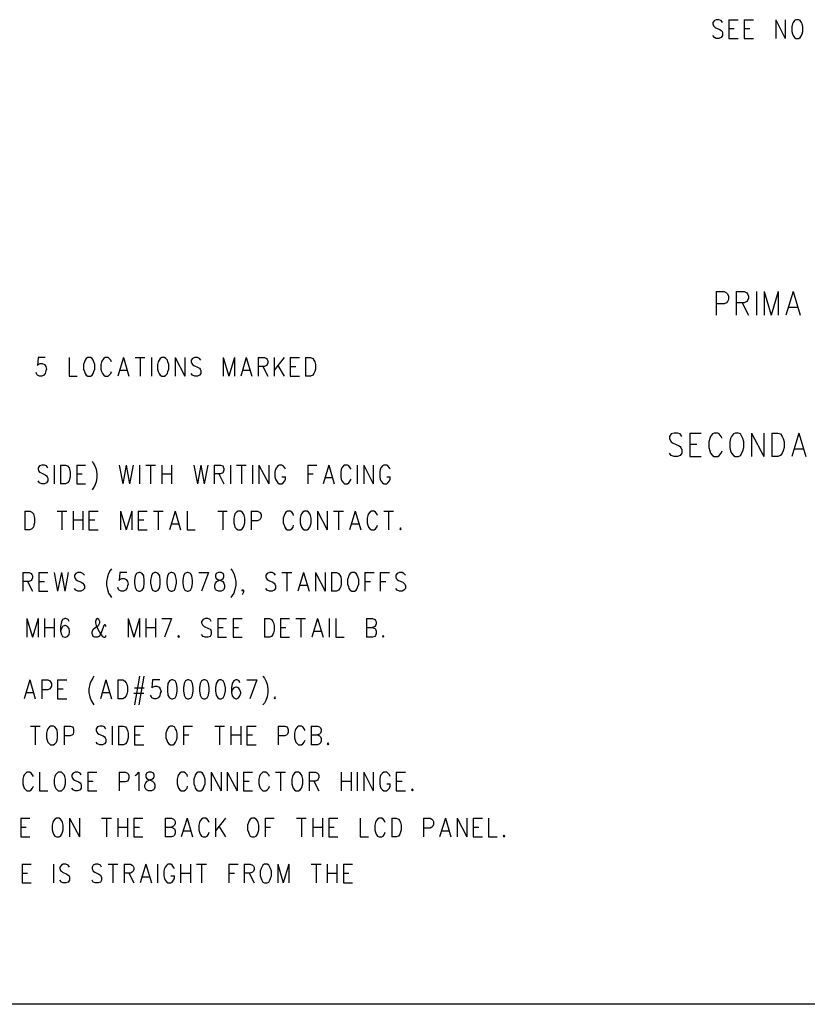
# Model space of a CAD drawing. Extents: x 11.9 to 28.1, y 10.8 to 21.2.
# Tile 5 of 39: x 15 to 17.5, y 10.8 to 14. Entities that reach past the tile are written whole.
import ezdxf

# ---------------------------------------------------------------- set-up
doc = ezdxf.new("R2010")
doc.units = 0
doc.header["$MEASUREMENT"] = 0
doc.layers.add('LAYNR1', color=2, linetype='Continuous')

msp = doc.modelspace()

# ---------------------------------------------------------------- linework, layer by layer
at = {"layer": 'LAYNR1', "color": 7}
for points in [[(17.258, 13.996), (17.253, 14.002), (17.246, 14.005), (17.237, 14.005), (17.231, 14.002), (17.226, 13.996), (17.226, 13.991)], [(17.226, 13.991), (17.228, 13.985), (17.231, 13.982), (17.235, 13.979), (17.249, 13.973), (17.253, 13.97), (17.256, 13.967)], [(17.278, 14.005), (17.278, 13.944)], [(17.278, 14.005), (17.308, 14.005)], [(17.328, 14.005), (17.328, 13.944)], [(17.328, 14.005), (17.358, 14.005)], [(17.431, 14.005), (17.431, 13.944)], [(17.431, 14.005), (17.462, 13.944)], [(17.462, 14.005), (17.462, 13.944)], [(17.485, 13.991), (17.483, 13.982), (17.483, 13.967)], [(17.496, 14.005), (17.492, 14.002), (17.487, 13.996), (17.485, 13.991)], [(17.517, 13.991), (17.515, 13.996), (17.51, 14.002), (17.506, 14.005), (17.496, 14.005)], [(17.519, 13.967), (17.519, 13.982), (17.517, 13.991)], [(17.237, 13.944), (17.231, 13.947), (17.226, 13.953)], [(17.256, 13.967), (17.258, 13.962), (17.258, 13.953), (17.253, 13.947), (17.246, 13.944)], [(17.278, 13.976), (17.296, 13.976)], [(17.328, 13.976), (17.346, 13.976)], [(17.483, 13.967), (17.485, 13.959), (17.487, 13.953), (17.492, 13.947), (17.496, 13.944)], [(17.506, 13.944), (17.51, 13.947), (17.515, 13.953), (17.517, 13.959), (17.519, 13.967)], [(17.246, 13.944), (17.237, 13.944)], [(17.278, 13.944), (17.308, 13.944)], [(17.328, 13.944), (17.358, 13.944)], [(17.496, 13.944), (17.506, 13.944)], [(17.237, 13.12), (17.237, 13.043)], [(17.237, 13.12), (17.263, 13.12), (17.271, 13.116), (17.274, 13.112), (17.277, 13.105), (17.277, 13.094), (17.274, 13.087), (17.271, 13.083), (17.263, 13.08), (17.237, 13.08)], [(17.302, 13.12), (17.302, 13.043)], [(17.302, 13.12), (17.328, 13.12), (17.337, 13.116), (17.339, 13.112), (17.342, 13.105), (17.342, 13.098), (17.339, 13.091), (17.337, 13.087), (17.328, 13.083), (17.302, 13.083)], [(17.368, 13.12), (17.368, 13.043)], [(17.393, 13.12), (17.393, 13.043)], [(17.393, 13.12), (17.416, 13.043)], [(17.439, 13.12), (17.416, 13.043)], [(17.439, 13.12), (17.439, 13.043)], [(17.487, 13.12), (17.464, 13.043)], [(17.487, 13.12), (17.51, 13.043)], [(17.322, 13.083), (17.342, 13.043)], [(17.473, 13.069), (17.501, 13.069)], [(15.053, 12.905), (15.031, 12.905), (15.028, 12.879), (15.031, 12.882), (15.037, 12.885), (15.044, 12.885), (15.051, 12.882), (15.056, 12.876), (15.058, 12.867)], [(15.131, 12.905), (15.131, 12.844)], [(15.181, 12.891), (15.178, 12.882), (15.178, 12.867)], [(15.192, 12.905), (15.187, 12.902), (15.183, 12.896), (15.181, 12.891)], [(15.212, 12.891), (15.21, 12.896), (15.206, 12.902), (15.201, 12.905), (15.192, 12.905)], [(15.215, 12.867), (15.215, 12.882), (15.212, 12.891)], [(15.237, 12.891), (15.235, 12.882), (15.235, 12.867)], [(15.269, 12.891), (15.267, 12.896), (15.262, 12.902), (15.258, 12.905), (15.249, 12.905), (15.244, 12.902), (15.24, 12.896), (15.237, 12.891)], [(15.308, 12.905), (15.29, 12.844)], [(15.308, 12.905), (15.326, 12.844)], [(15.346, 12.905), (15.378, 12.905)], [(15.362, 12.905), (15.362, 12.844)], [(15.399, 12.905), (15.399, 12.844)], [(15.421, 12.891), (15.419, 12.882), (15.419, 12.867)], [(15.433, 12.905), (15.428, 12.902), (15.424, 12.896), (15.421, 12.891)], [(15.453, 12.891), (15.451, 12.896), (15.446, 12.902), (15.442, 12.905), (15.433, 12.905)], [(15.456, 12.867), (15.456, 12.882), (15.453, 12.891)], [(15.476, 12.905), (15.476, 12.844)], [(15.476, 12.905), (15.508, 12.844)], [(15.508, 12.905), (15.508, 12.844)], [(15.56, 12.896), (15.556, 12.902), (15.549, 12.905), (15.54, 12.905), (15.533, 12.902), (15.528, 12.896), (15.528, 12.891)], [(15.528, 12.891), (15.531, 12.885), (15.533, 12.882), (15.537, 12.879), (15.551, 12.873), (15.556, 12.87), (15.558, 12.867)], [(15.633, 12.905), (15.633, 12.844)], [(15.633, 12.905), (15.651, 12.844)], [(15.669, 12.905), (15.651, 12.844)], [(15.669, 12.905), (15.669, 12.844)], [(15.708, 12.905), (15.69, 12.844)], [(15.708, 12.905), (15.726, 12.844)], [(15.746, 12.905), (15.746, 12.844)], [(15.746, 12.905), (15.767, 12.905), (15.774, 12.902), (15.776, 12.899), (15.778, 12.894), (15.778, 12.888), (15.776, 12.882), (15.774, 12.879), (15.767, 12.876), (15.746, 12.876)], [(15.799, 12.905), (15.799, 12.844)], [(15.831, 12.905), (15.799, 12.864)], [(15.851, 12.905), (15.851, 12.844)], [(15.851, 12.905), (15.881, 12.905)], [(15.901, 12.905), (15.901, 12.844)], [(15.901, 12.905), (15.917, 12.905), (15.924, 12.902), (15.928, 12.896), (15.931, 12.891)], [(15.931, 12.891), (15.933, 12.882), (15.933, 12.867)], [(15.058, 12.867), (15.056, 12.862), (15.053, 12.853), (15.049, 12.847), (15.042, 12.844)], [(15.178, 12.867), (15.181, 12.859), (15.183, 12.853), (15.187, 12.847), (15.192, 12.844)], [(15.201, 12.844), (15.206, 12.847), (15.21, 12.853), (15.212, 12.859), (15.215, 12.867)], [(15.235, 12.867), (15.237, 12.859), (15.24, 12.853), (15.244, 12.847), (15.249, 12.844)], [(15.258, 12.844), (15.262, 12.847), (15.267, 12.853), (15.269, 12.859)], [(15.296, 12.864), (15.319, 12.864)], [(15.419, 12.867), (15.421, 12.859), (15.424, 12.853), (15.428, 12.847), (15.433, 12.844)], [(15.442, 12.844), (15.446, 12.847), (15.451, 12.853), (15.453, 12.859), (15.456, 12.867)], [(15.558, 12.867), (15.56, 12.862), (15.56, 12.853), (15.556, 12.847), (15.549, 12.844)], [(15.696, 12.864), (15.719, 12.864)], [(15.762, 12.876), (15.778, 12.844)], [(15.81, 12.879), (15.831, 12.844)], [(15.851, 12.876), (15.869, 12.876)], [(15.933, 12.867), (15.931, 12.859), (15.928, 12.853), (15.924, 12.847), (15.917, 12.844)], [(15.035, 12.844), (15.028, 12.847), (15.026, 12.85), (15.024, 12.856)], [(15.042, 12.844), (15.035, 12.844)], [(15.131, 12.844), (15.158, 12.844)], [(15.192, 12.844), (15.201, 12.844)], [(15.249, 12.844), (15.258, 12.844)], [(15.433, 12.844), (15.442, 12.844)], [(15.54, 12.844), (15.533, 12.847), (15.528, 12.853)], [(15.549, 12.844), (15.54, 12.844)], [(15.851, 12.844), (15.881, 12.844)], [(15.917, 12.844), (15.901, 12.844)], [(17.125, 12.648), (17.12, 12.656), (17.111, 12.659), (17.1, 12.659), (17.091, 12.656), (17.085, 12.648), (17.085, 12.641), (17.088, 12.634), (17.091, 12.63), (17.097, 12.626), (17.114, 12.619), (17.12, 12.615), (17.122, 12.612), (17.125, 12.604), (17.125, 12.594), (17.12, 12.586), (17.111, 12.583), (17.1, 12.583), (17.091, 12.586), (17.085, 12.594)], [(17.151, 12.659), (17.151, 12.583)], [(17.151, 12.659), (17.188, 12.659)], [(17.256, 12.641), (17.253, 12.648), (17.247, 12.656), (17.242, 12.659), (17.23, 12.659), (17.225, 12.656), (17.219, 12.648), (17.216, 12.641), (17.213, 12.63), (17.213, 12.612), (17.216, 12.601), (17.219, 12.594), (17.225, 12.586), (17.23, 12.583), (17.242, 12.583), (17.247, 12.586), (17.253, 12.594), (17.256, 12.601)], [(17.352, 12.659), (17.352, 12.583)], [(17.352, 12.659), (17.392, 12.583)], [(17.392, 12.659), (17.392, 12.583)], [(17.418, 12.659), (17.418, 12.583)], [(17.418, 12.659), (17.438, 12.659), (17.446, 12.656), (17.452, 12.648), (17.455, 12.641), (17.458, 12.63), (17.458, 12.612), (17.455, 12.601), (17.452, 12.594), (17.446, 12.586), (17.438, 12.583), (17.418, 12.583)], [(17.506, 12.659), (17.483, 12.583)], [(17.506, 12.659), (17.529, 12.583)], [(17.151, 12.623), (17.174, 12.623)], [(17.492, 12.608), (17.52, 12.608)], [(17.151, 12.583), (17.188, 12.583)], [(15.062, 12.546), (15.058, 12.552), (15.051, 12.555), (15.042, 12.555), (15.035, 12.552), (15.031, 12.546), (15.031, 12.541)], [(15.031, 12.541), (15.033, 12.535), (15.035, 12.532), (15.04, 12.529), (15.053, 12.523), (15.058, 12.52), (15.06, 12.517)], [(15.083, 12.555), (15.083, 12.494)], [(15.103, 12.555), (15.103, 12.494)], [(15.103, 12.555), (15.119, 12.555), (15.126, 12.552), (15.131, 12.546), (15.133, 12.541)], [(15.133, 12.541), (15.135, 12.532), (15.135, 12.517)], [(15.156, 12.555), (15.156, 12.494)], [(15.156, 12.555), (15.185, 12.555)], [(15.206, 12.567), (15.21, 12.561), (15.215, 12.552), (15.219, 12.541)], [(15.219, 12.541), (15.221, 12.526), (15.221, 12.514), (15.219, 12.5), (15.215, 12.488), (15.21, 12.48), (15.206, 12.474)], [(15.294, 12.555), (15.306, 12.494)], [(15.317, 12.555), (15.306, 12.494)], [(15.317, 12.555), (15.328, 12.494)], [(15.34, 12.555), (15.328, 12.494)], [(15.36, 12.555), (15.36, 12.494)], [(15.381, 12.555), (15.412, 12.555)], [(15.396, 12.555), (15.396, 12.494)], [(15.433, 12.555), (15.433, 12.494)], [(15.465, 12.555), (15.465, 12.494)], [(15.537, 12.555), (15.549, 12.494)], [(15.56, 12.555), (15.549, 12.494)], [(15.56, 12.555), (15.571, 12.494)], [(15.583, 12.555), (15.571, 12.494)], [(15.603, 12.555), (15.603, 12.494)], [(15.603, 12.555), (15.624, 12.555), (15.631, 12.552), (15.633, 12.549), (15.635, 12.544), (15.635, 12.538), (15.633, 12.532), (15.631, 12.529), (15.624, 12.526), (15.603, 12.526)], [(15.656, 12.555), (15.656, 12.494)], [(15.676, 12.555), (15.708, 12.555)], [(15.692, 12.555), (15.692, 12.494)], [(15.728, 12.555), (15.728, 12.494)], [(15.749, 12.555), (15.749, 12.494)], [(15.749, 12.555), (15.781, 12.494)], [(15.781, 12.555), (15.781, 12.494)], [(15.803, 12.541), (15.801, 12.532), (15.801, 12.517)], [(15.835, 12.541), (15.833, 12.546), (15.828, 12.552), (15.824, 12.555), (15.815, 12.555), (15.81, 12.552), (15.806, 12.546), (15.803, 12.541)], [(15.908, 12.555), (15.908, 12.494)], [(15.908, 12.555), (15.937, 12.555)], [(15.976, 12.555), (15.958, 12.494)], [(15.976, 12.555), (15.994, 12.494)], [(16.017, 12.541), (16.015, 12.532), (16.015, 12.517)], [(16.049, 12.541), (16.046, 12.546), (16.042, 12.552), (16.037, 12.555), (16.028, 12.555), (16.024, 12.552), (16.019, 12.546), (16.017, 12.541)], [(16.069, 12.555), (16.069, 12.494)], [(16.09, 12.555), (16.09, 12.494)], [(16.09, 12.555), (16.121, 12.494)], [(16.121, 12.555), (16.121, 12.494)], [(16.144, 12.541), (16.142, 12.532), (16.142, 12.517)], [(16.176, 12.541), (16.174, 12.546), (16.169, 12.552), (16.165, 12.555), (16.156, 12.555), (16.151, 12.552), (16.146, 12.546), (16.144, 12.541)], [(15.06, 12.517), (15.062, 12.512), (15.062, 12.503), (15.058, 12.497), (15.051, 12.494)], [(15.135, 12.517), (15.133, 12.509), (15.131, 12.503), (15.126, 12.497), (15.119, 12.494)], [(15.156, 12.526), (15.174, 12.526)], [(15.433, 12.526), (15.465, 12.526)], [(15.619, 12.526), (15.635, 12.494)], [(15.801, 12.517), (15.803, 12.509), (15.806, 12.503), (15.81, 12.497), (15.815, 12.494)], [(15.824, 12.494), (15.828, 12.497), (15.833, 12.503), (15.835, 12.509), (15.835, 12.517)], [(15.824, 12.517), (15.835, 12.517)], [(15.908, 12.526), (15.926, 12.526)], [(15.965, 12.514), (15.987, 12.514)], [(16.015, 12.517), (16.017, 12.509), (16.019, 12.503), (16.024, 12.497), (16.028, 12.494)], [(16.037, 12.494), (16.042, 12.497), (16.046, 12.503), (16.049, 12.509)], [(16.142, 12.517), (16.144, 12.509), (16.146, 12.503), (16.151, 12.497), (16.156, 12.494)], [(16.165, 12.494), (16.169, 12.497), (16.174, 12.503), (16.176, 12.509), (16.176, 12.517)], [(16.165, 12.517), (16.176, 12.517)], [(15.042, 12.494), (15.035, 12.497), (15.031, 12.503)], [(15.051, 12.494), (15.042, 12.494)], [(15.119, 12.494), (15.103, 12.494)], [(15.156, 12.494), (15.185, 12.494)], [(15.815, 12.494), (15.824, 12.494)], [(16.028, 12.494), (16.037, 12.494)], [(16.156, 12.494), (16.165, 12.494)], [(14.987, 12.405), (14.987, 12.344)], [(14.987, 12.405), (15.003, 12.405), (15.01, 12.402), (15.015, 12.396), (15.017, 12.391)], [(15.017, 12.391), (15.019, 12.382), (15.019, 12.367)], [(15.092, 12.405), (15.124, 12.405)], [(15.108, 12.405), (15.108, 12.344)], [(15.144, 12.405), (15.144, 12.344)], [(15.144, 12.376), (15.176, 12.376)], [(15.176, 12.405), (15.176, 12.344)], [(15.196, 12.405), (15.196, 12.344)], [(15.196, 12.405), (15.226, 12.405)], [(15.196, 12.376), (15.215, 12.376)], [(15.299, 12.405), (15.299, 12.344)], [(15.299, 12.405), (15.317, 12.344)], [(15.335, 12.405), (15.317, 12.344)], [(15.335, 12.405), (15.335, 12.344)], [(15.356, 12.405), (15.356, 12.344)], [(15.356, 12.405), (15.385, 12.405)], [(15.356, 12.376), (15.374, 12.376)], [(15.406, 12.405), (15.437, 12.405)], [(15.421, 12.405), (15.421, 12.344)], [(15.476, 12.405), (15.458, 12.344)], [(15.476, 12.405), (15.494, 12.344)], [(15.515, 12.405), (15.515, 12.344)], [(15.615, 12.405), (15.646, 12.405)], [(15.631, 12.405), (15.631, 12.344)], [(15.669, 12.391), (15.667, 12.382), (15.667, 12.367)], [(15.681, 12.405), (15.676, 12.402), (15.671, 12.396), (15.669, 12.391)], [(15.701, 12.391), (15.699, 12.396), (15.694, 12.402), (15.69, 12.405), (15.681, 12.405)], [(15.703, 12.367), (15.703, 12.382), (15.701, 12.391)], [(15.724, 12.405), (15.724, 12.344)], [(15.724, 12.405), (15.744, 12.405), (15.751, 12.402), (15.753, 12.399), (15.756, 12.394), (15.756, 12.385), (15.753, 12.379), (15.751, 12.376), (15.744, 12.373), (15.724, 12.373)], [(15.831, 12.391), (15.828, 12.382), (15.828, 12.367)], [(15.862, 12.391), (15.86, 12.396), (15.856, 12.402), (15.851, 12.405), (15.842, 12.405), (15.837, 12.402), (15.833, 12.396), (15.831, 12.391)], [(15.885, 12.391), (15.883, 12.382), (15.883, 12.367)], [(15.896, 12.405), (15.892, 12.402), (15.887, 12.396), (15.885, 12.391)], [(15.917, 12.391), (15.915, 12.396), (15.91, 12.402), (15.906, 12.405), (15.896, 12.405)], [(15.919, 12.367), (15.919, 12.382), (15.917, 12.391)], [(15.94, 12.405), (15.94, 12.344)], [(15.94, 12.405), (15.971, 12.344)], [(15.971, 12.405), (15.971, 12.344)], [(15.992, 12.405), (16.024, 12.405)], [(16.008, 12.405), (16.008, 12.344)], [(16.062, 12.405), (16.044, 12.344)], [(16.062, 12.405), (16.081, 12.344)], [(16.103, 12.391), (16.101, 12.382), (16.101, 12.367)], [(16.135, 12.391), (16.133, 12.396), (16.128, 12.402), (16.124, 12.405), (16.115, 12.405), (16.11, 12.402), (16.106, 12.396), (16.103, 12.391)], [(16.156, 12.405), (16.187, 12.405)], [(16.171, 12.405), (16.171, 12.344)], [(15.003, 12.344), (14.987, 12.344)], [(15.019, 12.367), (15.017, 12.359), (15.015, 12.353), (15.01, 12.347), (15.003, 12.344)], [(15.196, 12.344), (15.226, 12.344)], [(15.356, 12.344), (15.385, 12.344)], [(15.465, 12.364), (15.487, 12.364)], [(15.515, 12.344), (15.542, 12.344)], [(15.667, 12.367), (15.669, 12.359), (15.671, 12.353), (15.676, 12.347), (15.681, 12.344)], [(15.681, 12.344), (15.69, 12.344)], [(15.69, 12.344), (15.694, 12.347), (15.699, 12.353), (15.701, 12.359), (15.703, 12.367)], [(15.828, 12.367), (15.831, 12.359), (15.833, 12.353), (15.837, 12.347), (15.842, 12.344)], [(15.842, 12.344), (15.851, 12.344)], [(15.851, 12.344), (15.856, 12.347), (15.86, 12.353), (15.862, 12.359)], [(15.883, 12.367), (15.885, 12.359), (15.887, 12.353), (15.892, 12.347), (15.896, 12.344)], [(15.896, 12.344), (15.906, 12.344)], [(15.906, 12.344), (15.91, 12.347), (15.915, 12.353), (15.917, 12.359), (15.919, 12.367)], [(16.051, 12.364), (16.074, 12.364)], [(16.101, 12.367), (16.103, 12.359), (16.106, 12.353), (16.11, 12.347), (16.115, 12.344)], [(16.115, 12.344), (16.124, 12.344)], [(16.124, 12.344), (16.128, 12.347), (16.133, 12.353), (16.135, 12.359)], [(16.21, 12.35), (16.208, 12.347), (16.21, 12.344)], [(16.21, 12.344), (16.212, 12.347), (16.21, 12.35)], [(15.269, 12.217), (15.265, 12.211), (15.26, 12.202), (15.256, 12.191)], [(15.658, 12.217), (15.662, 12.211), (15.667, 12.202), (15.671, 12.191)], [(14.981, 12.205), (14.981, 12.144)], [(14.981, 12.205), (15.001, 12.205), (15.008, 12.202), (15.01, 12.199), (15.012, 12.194), (15.012, 12.188), (15.01, 12.182), (15.008, 12.179), (15.001, 12.176), (14.981, 12.176)], [(15.033, 12.205), (15.033, 12.144)], [(15.033, 12.205), (15.062, 12.205)], [(15.083, 12.205), (15.094, 12.144)], [(15.106, 12.205), (15.094, 12.144)], [(15.106, 12.205), (15.117, 12.144)], [(15.128, 12.205), (15.117, 12.144)], [(15.181, 12.196), (15.176, 12.202), (15.169, 12.205), (15.16, 12.205), (15.153, 12.202), (15.149, 12.196), (15.149, 12.191)], [(15.149, 12.191), (15.151, 12.185), (15.153, 12.182), (15.158, 12.179), (15.171, 12.173), (15.176, 12.17), (15.178, 12.167)], [(15.256, 12.191), (15.253, 12.176), (15.253, 12.164), (15.256, 12.15), (15.26, 12.138), (15.265, 12.13), (15.269, 12.124)], [(15.319, 12.205), (15.296, 12.205), (15.294, 12.179), (15.296, 12.182), (15.303, 12.185), (15.31, 12.185), (15.317, 12.182), (15.321, 12.176), (15.324, 12.167)], [(15.358, 12.205), (15.351, 12.202), (15.346, 12.194), (15.344, 12.179), (15.344, 12.17), (15.346, 12.156), (15.351, 12.147), (15.358, 12.144)], [(15.362, 12.144), (15.369, 12.147), (15.374, 12.156), (15.376, 12.17), (15.376, 12.179), (15.374, 12.194), (15.369, 12.202), (15.362, 12.205), (15.358, 12.205)], [(15.41, 12.205), (15.403, 12.202), (15.399, 12.194), (15.396, 12.179), (15.396, 12.17), (15.399, 12.156), (15.403, 12.147), (15.41, 12.144)], [(15.415, 12.144), (15.421, 12.147), (15.426, 12.156), (15.428, 12.17), (15.428, 12.179), (15.426, 12.194), (15.421, 12.202), (15.415, 12.205), (15.41, 12.205)], [(15.462, 12.205), (15.456, 12.202), (15.451, 12.194), (15.449, 12.179), (15.449, 12.17), (15.451, 12.156), (15.456, 12.147), (15.462, 12.144)], [(15.467, 12.144), (15.474, 12.147), (15.478, 12.156), (15.481, 12.17), (15.481, 12.179), (15.478, 12.194), (15.474, 12.202), (15.467, 12.205), (15.462, 12.205)], [(15.515, 12.205), (15.508, 12.202), (15.503, 12.194), (15.501, 12.179), (15.501, 12.17), (15.503, 12.156), (15.508, 12.147), (15.515, 12.144)], [(15.519, 12.144), (15.526, 12.147), (15.531, 12.156), (15.533, 12.17), (15.533, 12.179), (15.531, 12.194), (15.526, 12.202), (15.519, 12.205), (15.515, 12.205)], [(15.553, 12.205), (15.585, 12.205)], [(15.585, 12.205), (15.562, 12.144)], [(15.617, 12.144), (15.61, 12.147), (15.608, 12.15), (15.606, 12.156), (15.606, 12.164), (15.608, 12.17), (15.612, 12.176), (15.619, 12.179), (15.628, 12.182), (15.633, 12.185), (15.635, 12.191)], [(15.617, 12.205), (15.61, 12.202), (15.608, 12.196), (15.608, 12.191)], [(15.608, 12.191), (15.61, 12.185), (15.615, 12.182), (15.624, 12.179), (15.631, 12.176), (15.635, 12.17), (15.637, 12.164), (15.637, 12.156), (15.635, 12.15), (15.633, 12.147), (15.626, 12.144)], [(15.635, 12.191), (15.635, 12.196), (15.633, 12.202), (15.626, 12.205), (15.617, 12.205)], [(15.671, 12.191), (15.674, 12.176), (15.674, 12.164), (15.671, 12.15), (15.667, 12.138), (15.662, 12.13), (15.658, 12.124)], [(15.803, 12.196), (15.799, 12.202), (15.792, 12.205), (15.783, 12.205), (15.776, 12.202), (15.771, 12.196), (15.771, 12.191)], [(15.771, 12.191), (15.774, 12.185), (15.776, 12.182), (15.781, 12.179), (15.794, 12.173), (15.799, 12.17), (15.801, 12.167)], [(15.824, 12.205), (15.856, 12.205)], [(15.84, 12.205), (15.84, 12.144)], [(15.894, 12.205), (15.876, 12.144)], [(15.894, 12.205), (15.912, 12.144)], [(15.933, 12.205), (15.933, 12.144)], [(15.933, 12.205), (15.965, 12.144)], [(15.965, 12.205), (15.965, 12.144)], [(15.985, 12.205), (15.985, 12.144)], [(15.985, 12.205), (16.001, 12.205), (16.008, 12.202), (16.012, 12.196), (16.015, 12.191)], [(16.015, 12.191), (16.017, 12.182), (16.017, 12.167)], [(16.04, 12.191), (16.037, 12.182), (16.037, 12.167)], [(16.051, 12.205), (16.046, 12.202), (16.042, 12.196), (16.04, 12.191)], [(16.071, 12.191), (16.069, 12.196), (16.065, 12.202), (16.06, 12.205), (16.051, 12.205)], [(16.074, 12.167), (16.074, 12.182), (16.071, 12.191)], [(16.094, 12.205), (16.094, 12.144)], [(16.094, 12.205), (16.124, 12.205)], [(16.144, 12.205), (16.144, 12.144)], [(16.144, 12.205), (16.174, 12.205)], [(16.226, 12.196), (16.221, 12.202), (16.215, 12.205), (16.206, 12.205), (16.199, 12.202), (16.194, 12.196), (16.194, 12.191)], [(16.194, 12.191), (16.196, 12.185), (16.199, 12.182), (16.203, 12.179), (16.217, 12.173), (16.221, 12.17), (16.224, 12.167)], [(14.996, 12.176), (15.012, 12.144)], [(15.033, 12.176), (15.051, 12.176)], [(15.16, 12.144), (15.153, 12.147), (15.149, 12.153)], [(15.178, 12.167), (15.181, 12.162), (15.181, 12.153), (15.176, 12.147), (15.169, 12.144)], [(15.301, 12.144), (15.294, 12.147), (15.292, 12.15), (15.29, 12.156)], [(15.324, 12.167), (15.321, 12.162), (15.319, 12.153), (15.315, 12.147), (15.308, 12.144)], [(15.783, 12.144), (15.776, 12.147), (15.771, 12.153)], [(15.801, 12.167), (15.803, 12.162), (15.803, 12.153), (15.799, 12.147), (15.792, 12.144)], [(15.883, 12.164), (15.906, 12.164)], [(16.017, 12.167), (16.015, 12.159), (16.012, 12.153), (16.008, 12.147), (16.001, 12.144)], [(16.037, 12.167), (16.04, 12.159), (16.042, 12.153), (16.046, 12.147), (16.051, 12.144)], [(16.06, 12.144), (16.065, 12.147), (16.069, 12.153), (16.071, 12.159), (16.074, 12.167)], [(16.094, 12.176), (16.112, 12.176)], [(16.144, 12.176), (16.162, 12.176)], [(16.206, 12.144), (16.199, 12.147), (16.194, 12.153)], [(16.224, 12.167), (16.226, 12.162), (16.226, 12.153), (16.221, 12.147), (16.215, 12.144)], [(15.033, 12.144), (15.062, 12.144)], [(15.169, 12.144), (15.16, 12.144)], [(15.308, 12.144), (15.301, 12.144)], [(15.358, 12.144), (15.362, 12.144)], [(15.41, 12.144), (15.415, 12.144)], [(15.462, 12.144), (15.467, 12.144)], [(15.515, 12.144), (15.519, 12.144)], [(15.626, 12.144), (15.617, 12.144)], [(15.696, 12.144), (15.694, 12.147), (15.696, 12.15), (15.699, 12.147), (15.699, 12.141), (15.696, 12.135), (15.694, 12.132)], [(15.699, 12.147), (15.696, 12.144)], [(15.792, 12.144), (15.783, 12.144)], [(16.001, 12.144), (15.985, 12.144)], [(16.051, 12.144), (16.06, 12.144)], [(16.215, 12.144), (16.206, 12.144)], [(14.994, 12.055), (14.994, 11.994)], [(14.994, 12.055), (15.012, 11.994)], [(15.031, 12.055), (15.012, 11.994)], [(15.031, 12.055), (15.031, 11.994)], [(15.051, 12.055), (15.051, 11.994)], [(15.083, 12.055), (15.083, 11.994)], [(15.131, 12.046), (15.128, 12.052), (15.121, 12.055), (15.117, 12.055), (15.11, 12.052), (15.106, 12.044), (15.103, 12.029), (15.103, 12.014), (15.106, 12.003), (15.11, 11.997), (15.117, 11.994)], [(15.231, 12.041), (15.231, 12.046), (15.228, 12.052), (15.224, 12.055), (15.219, 12.052), (15.217, 12.046), (15.217, 12.041)], [(15.324, 12.055), (15.324, 11.994)], [(15.324, 12.055), (15.342, 11.994)], [(15.36, 12.055), (15.342, 11.994)], [(15.36, 12.055), (15.36, 11.994)], [(15.381, 12.055), (15.381, 11.994)], [(15.412, 12.055), (15.412, 11.994)], [(15.433, 12.055), (15.465, 12.055)], [(15.465, 12.055), (15.442, 11.994)], [(15.594, 12.046), (15.59, 12.052), (15.583, 12.055), (15.574, 12.055), (15.567, 12.052), (15.562, 12.046), (15.562, 12.041)], [(15.615, 12.055), (15.615, 11.994)], [(15.615, 12.055), (15.644, 12.055)], [(15.665, 12.055), (15.665, 11.994)], [(15.665, 12.055), (15.694, 12.055)], [(15.767, 12.055), (15.767, 11.994)], [(15.767, 12.055), (15.783, 12.055), (15.79, 12.052), (15.794, 12.046), (15.796, 12.041)], [(15.819, 12.055), (15.819, 11.994)], [(15.819, 12.055), (15.849, 12.055)], [(15.869, 12.055), (15.901, 12.055)], [(15.885, 12.055), (15.885, 11.994)], [(15.94, 12.055), (15.921, 11.994)], [(15.94, 12.055), (15.958, 11.994)], [(15.978, 12.055), (15.978, 11.994)], [(15.999, 12.055), (15.999, 11.994)], [(16.099, 12.055), (16.099, 11.994)], [(16.099, 12.055), (16.119, 12.055), (16.126, 12.052), (16.128, 12.049), (16.131, 12.044), (16.131, 12.038), (16.128, 12.032), (16.126, 12.029), (16.119, 12.026)], [(15.051, 12.026), (15.083, 12.026)], [(15.119, 11.994), (15.126, 11.997), (15.131, 12.003), (15.133, 12.012), (15.133, 12.014), (15.131, 12.023), (15.126, 12.029), (15.119, 12.032), (15.117, 12.032), (15.11, 12.029), (15.106, 12.023), (15.103, 12.014)], [(15.208, 12.017), (15.21, 12.02), (15.226, 12.032), (15.228, 12.035), (15.231, 12.041)], [(15.217, 12.041), (15.219, 12.032), (15.224, 12.023), (15.235, 12.003), (15.24, 11.997), (15.244, 11.994)], [(15.251, 12.029), (15.251, 12.032), (15.249, 12.035), (15.246, 12.035), (15.244, 12.032), (15.242, 12.026), (15.237, 12.012), (15.233, 12.003), (15.228, 11.997), (15.224, 11.994)], [(15.381, 12.026), (15.412, 12.026)], [(15.562, 12.041), (15.565, 12.035), (15.567, 12.032), (15.571, 12.029), (15.585, 12.023), (15.59, 12.02), (15.592, 12.017)], [(15.615, 12.026), (15.633, 12.026)], [(15.665, 12.026), (15.683, 12.026)], [(15.796, 12.041), (15.799, 12.032), (15.799, 12.017)], [(15.819, 12.026), (15.837, 12.026)], [(16.099, 12.026), (16.119, 12.026), (16.126, 12.023), (16.128, 12.02), (16.131, 12.014), (16.131, 12.006), (16.128, 12), (16.126, 11.997), (16.119, 11.994)], [(15.117, 11.994), (15.119, 11.994)], [(15.215, 11.994), (15.21, 11.997), (15.208, 12), (15.206, 12.006), (15.206, 12.012), (15.208, 12.017)], [(15.224, 11.994), (15.215, 11.994)], [(15.244, 11.994), (15.249, 11.994)], [(15.249, 11.994), (15.251, 11.997), (15.251, 12)], [(15.487, 12), (15.485, 11.997), (15.487, 11.994)], [(15.487, 11.994), (15.49, 11.997), (15.487, 12)], [(15.574, 11.994), (15.567, 11.997), (15.562, 12.003)], [(15.583, 11.994), (15.574, 11.994)], [(15.592, 12.017), (15.594, 12.012), (15.594, 12.003), (15.59, 11.997), (15.583, 11.994)], [(15.615, 11.994), (15.644, 11.994)], [(15.665, 11.994), (15.694, 11.994)], [(15.783, 11.994), (15.767, 11.994)], [(15.799, 12.017), (15.796, 12.009), (15.794, 12.003), (15.79, 11.997), (15.783, 11.994)], [(15.819, 11.994), (15.849, 11.994)], [(15.928, 12.014), (15.951, 12.014)], [(15.999, 11.994), (16.026, 11.994)], [(16.119, 11.994), (16.099, 11.994)], [(16.153, 12), (16.151, 11.997), (16.153, 11.994)], [(16.153, 11.994), (16.156, 11.997), (16.153, 12)], [(15.212, 11.867), (15.208, 11.861), (15.203, 11.852), (15.199, 11.841)], [(15.36, 11.867), (15.344, 11.774)], [(15.374, 11.867), (15.358, 11.774)], [(15.762, 11.867), (15.767, 11.861), (15.771, 11.852), (15.776, 11.841)], [(15.003, 11.855), (14.985, 11.794)], [(15.003, 11.855), (15.021, 11.794)], [(15.042, 11.855), (15.042, 11.794)], [(15.042, 11.855), (15.062, 11.855), (15.069, 11.852), (15.071, 11.849), (15.074, 11.844), (15.074, 11.835), (15.071, 11.829), (15.069, 11.826), (15.062, 11.823), (15.042, 11.823)], [(15.094, 11.855), (15.094, 11.794)], [(15.094, 11.855), (15.124, 11.855)], [(15.199, 11.841), (15.196, 11.826), (15.196, 11.814), (15.199, 11.8), (15.203, 11.788), (15.208, 11.78), (15.212, 11.774)], [(15.251, 11.855), (15.233, 11.794)], [(15.251, 11.855), (15.269, 11.794)], [(15.29, 11.855), (15.29, 11.794)], [(15.29, 11.855), (15.306, 11.855), (15.312, 11.852), (15.317, 11.846), (15.319, 11.841)], [(15.319, 11.841), (15.321, 11.832), (15.321, 11.817)], [(15.426, 11.855), (15.403, 11.855), (15.401, 11.829), (15.403, 11.832), (15.41, 11.835), (15.417, 11.835), (15.424, 11.832), (15.428, 11.826), (15.431, 11.817)], [(15.465, 11.855), (15.458, 11.852), (15.453, 11.844), (15.451, 11.829), (15.451, 11.82), (15.453, 11.806), (15.458, 11.797), (15.465, 11.794)], [(15.469, 11.794), (15.476, 11.797), (15.481, 11.806), (15.483, 11.82), (15.483, 11.829), (15.481, 11.844), (15.476, 11.852), (15.469, 11.855), (15.465, 11.855)], [(15.517, 11.855), (15.51, 11.852), (15.506, 11.844), (15.503, 11.829), (15.503, 11.82), (15.506, 11.806), (15.51, 11.797), (15.517, 11.794)], [(15.521, 11.794), (15.528, 11.797), (15.533, 11.806), (15.535, 11.82), (15.535, 11.829), (15.533, 11.844), (15.528, 11.852), (15.521, 11.855), (15.517, 11.855)], [(15.569, 11.855), (15.562, 11.852), (15.558, 11.844), (15.556, 11.829), (15.556, 11.82), (15.558, 11.806), (15.562, 11.797), (15.569, 11.794)], [(15.574, 11.794), (15.581, 11.797), (15.585, 11.806), (15.587, 11.82), (15.587, 11.829), (15.585, 11.844), (15.581, 11.852), (15.574, 11.855), (15.569, 11.855)], [(15.621, 11.855), (15.615, 11.852), (15.61, 11.844), (15.608, 11.829), (15.608, 11.82), (15.61, 11.806), (15.615, 11.797), (15.621, 11.794)], [(15.626, 11.794), (15.633, 11.797), (15.637, 11.806), (15.64, 11.82), (15.64, 11.829), (15.637, 11.844), (15.633, 11.852), (15.626, 11.855), (15.621, 11.855)], [(15.687, 11.846), (15.685, 11.852), (15.678, 11.855), (15.674, 11.855), (15.667, 11.852), (15.662, 11.844), (15.66, 11.829), (15.66, 11.814), (15.662, 11.803), (15.667, 11.797), (15.674, 11.794)], [(15.676, 11.794), (15.683, 11.797), (15.687, 11.803), (15.69, 11.812), (15.69, 11.814), (15.687, 11.823), (15.683, 11.829), (15.676, 11.832), (15.674, 11.832), (15.667, 11.829), (15.662, 11.823), (15.66, 11.814)], [(15.71, 11.855), (15.742, 11.855)], [(15.742, 11.855), (15.719, 11.794)], [(15.776, 11.841), (15.778, 11.826), (15.778, 11.814), (15.776, 11.8), (15.771, 11.788), (15.767, 11.78), (15.762, 11.774)], [(14.992, 11.814), (15.015, 11.814)], [(15.094, 11.826), (15.112, 11.826)], [(15.24, 11.814), (15.262, 11.814)], [(15.321, 11.817), (15.319, 11.809), (15.317, 11.803), (15.312, 11.797), (15.306, 11.794)], [(15.342, 11.812), (15.374, 11.812)], [(15.344, 11.829), (15.376, 11.829)], [(15.408, 11.794), (15.401, 11.797), (15.399, 11.8), (15.396, 11.806)], [(15.431, 11.817), (15.428, 11.812), (15.426, 11.803), (15.421, 11.797), (15.415, 11.794)], [(15.801, 11.8), (15.799, 11.797), (15.801, 11.794)], [(15.801, 11.794), (15.803, 11.797), (15.801, 11.8)], [(15.094, 11.794), (15.124, 11.794)], [(15.306, 11.794), (15.29, 11.794)], [(15.415, 11.794), (15.408, 11.794)], [(15.465, 11.794), (15.469, 11.794)], [(15.517, 11.794), (15.521, 11.794)], [(15.569, 11.794), (15.574, 11.794)], [(15.621, 11.794), (15.626, 11.794)], [(15.674, 11.794), (15.676, 11.794)], [(15.006, 11.705), (15.037, 11.705)], [(15.021, 11.705), (15.021, 11.644)], [(15.071, 11.705), (15.067, 11.702), (15.062, 11.696), (15.06, 11.691)], [(15.092, 11.691), (15.09, 11.696), (15.085, 11.702), (15.081, 11.705), (15.071, 11.705)], [(15.115, 11.705), (15.115, 11.644)], [(15.115, 11.705), (15.135, 11.705), (15.142, 11.702), (15.144, 11.699), (15.146, 11.694), (15.146, 11.685), (15.144, 11.679), (15.142, 11.676), (15.135, 11.673), (15.115, 11.673)], [(15.251, 11.696), (15.246, 11.702), (15.24, 11.705), (15.231, 11.705), (15.224, 11.702), (15.219, 11.696), (15.219, 11.691)], [(15.271, 11.705), (15.271, 11.644)], [(15.292, 11.705), (15.292, 11.644)], [(15.292, 11.705), (15.308, 11.705), (15.315, 11.702), (15.319, 11.696), (15.321, 11.691)], [(15.344, 11.705), (15.344, 11.644)], [(15.344, 11.705), (15.374, 11.705)], [(15.46, 11.705), (15.456, 11.702), (15.451, 11.696), (15.449, 11.691)], [(15.481, 11.691), (15.478, 11.696), (15.474, 11.702), (15.469, 11.705), (15.46, 11.705)], [(15.503, 11.705), (15.503, 11.644)], [(15.503, 11.705), (15.533, 11.705)], [(15.606, 11.705), (15.637, 11.705)], [(15.621, 11.705), (15.621, 11.644)], [(15.658, 11.705), (15.658, 11.644)], [(15.69, 11.705), (15.69, 11.644)], [(15.71, 11.705), (15.71, 11.644)], [(15.71, 11.705), (15.74, 11.705)], [(15.812, 11.705), (15.812, 11.644)], [(15.812, 11.705), (15.833, 11.705), (15.84, 11.702), (15.842, 11.699), (15.844, 11.694), (15.844, 11.685), (15.842, 11.679), (15.84, 11.676), (15.833, 11.673), (15.812, 11.673)], [(15.899, 11.691), (15.896, 11.696), (15.892, 11.702), (15.887, 11.705), (15.878, 11.705), (15.874, 11.702), (15.869, 11.696), (15.867, 11.691)], [(15.919, 11.705), (15.919, 11.644)], [(15.919, 11.705), (15.94, 11.705), (15.946, 11.702), (15.949, 11.699), (15.951, 11.694), (15.951, 11.688), (15.949, 11.682), (15.946, 11.679), (15.94, 11.676)], [(15.06, 11.691), (15.058, 11.682), (15.058, 11.667)], [(15.094, 11.667), (15.094, 11.682), (15.092, 11.691)], [(15.219, 11.691), (15.221, 11.685), (15.224, 11.682), (15.228, 11.679), (15.242, 11.673), (15.246, 11.67), (15.249, 11.667)], [(15.321, 11.691), (15.324, 11.682), (15.324, 11.667)], [(15.344, 11.676), (15.362, 11.676)], [(15.449, 11.691), (15.446, 11.682), (15.446, 11.667)], [(15.483, 11.667), (15.483, 11.682), (15.481, 11.691)], [(15.503, 11.676), (15.521, 11.676)], [(15.658, 11.676), (15.69, 11.676)], [(15.71, 11.676), (15.728, 11.676)], [(15.867, 11.691), (15.865, 11.682), (15.865, 11.667)], [(15.919, 11.676), (15.94, 11.676), (15.946, 11.673), (15.949, 11.67), (15.951, 11.664), (15.951, 11.656), (15.949, 11.65), (15.946, 11.647), (15.94, 11.644)], [(15.058, 11.667), (15.06, 11.659), (15.062, 11.653), (15.067, 11.647), (15.071, 11.644)], [(15.071, 11.644), (15.081, 11.644)], [(15.081, 11.644), (15.085, 11.647), (15.09, 11.653), (15.092, 11.659), (15.094, 11.667)], [(15.231, 11.644), (15.224, 11.647), (15.219, 11.653)], [(15.24, 11.644), (15.231, 11.644)], [(15.249, 11.667), (15.251, 11.662), (15.251, 11.653), (15.246, 11.647), (15.24, 11.644)], [(15.308, 11.644), (15.292, 11.644)], [(15.324, 11.667), (15.321, 11.659), (15.319, 11.653), (15.315, 11.647), (15.308, 11.644)], [(15.344, 11.644), (15.374, 11.644)], [(15.446, 11.667), (15.449, 11.659), (15.451, 11.653), (15.456, 11.647), (15.46, 11.644)], [(15.46, 11.644), (15.469, 11.644)], [(15.469, 11.644), (15.474, 11.647), (15.478, 11.653), (15.481, 11.659), (15.483, 11.667)], [(15.71, 11.644), (15.74, 11.644)], [(15.865, 11.667), (15.867, 11.659), (15.869, 11.653), (15.874, 11.647), (15.878, 11.644)], [(15.878, 11.644), (15.887, 11.644)], [(15.887, 11.644), (15.892, 11.647), (15.896, 11.653), (15.899, 11.659)], [(15.94, 11.644), (15.919, 11.644)], [(15.974, 11.65), (15.971, 11.647), (15.974, 11.644)], [(15.974, 11.644), (15.976, 11.647), (15.974, 11.65)], [(15.015, 11.541), (15.012, 11.546), (15.008, 11.552), (15.003, 11.555), (14.994, 11.555), (14.99, 11.552), (14.985, 11.546), (14.983, 11.541)], [(15.035, 11.555), (15.035, 11.494)], [(15.096, 11.555), (15.092, 11.552), (15.087, 11.546), (15.085, 11.541)], [(15.117, 11.541), (15.115, 11.546), (15.11, 11.552), (15.106, 11.555), (15.096, 11.555)], [(15.171, 11.546), (15.167, 11.552), (15.16, 11.555), (15.151, 11.555), (15.144, 11.552), (15.14, 11.546), (15.14, 11.541)], [(15.192, 11.555), (15.192, 11.494)], [(15.192, 11.555), (15.221, 11.555)], [(15.294, 11.555), (15.294, 11.494)], [(15.294, 11.555), (15.315, 11.555), (15.321, 11.552), (15.324, 11.549), (15.326, 11.544), (15.326, 11.535), (15.324, 11.529), (15.321, 11.526), (15.315, 11.523), (15.294, 11.523)], [(15.346, 11.544), (15.351, 11.546), (15.358, 11.555), (15.358, 11.494)], [(15.39, 11.555), (15.383, 11.552), (15.381, 11.546), (15.381, 11.541)], [(15.408, 11.541), (15.408, 11.546), (15.406, 11.552), (15.399, 11.555), (15.39, 11.555)], [(15.517, 11.541), (15.515, 11.546), (15.51, 11.552), (15.506, 11.555), (15.496, 11.555), (15.492, 11.552), (15.487, 11.546), (15.485, 11.541)], [(15.551, 11.555), (15.546, 11.552), (15.542, 11.546), (15.54, 11.541)], [(15.571, 11.541), (15.569, 11.546), (15.565, 11.552), (15.56, 11.555), (15.551, 11.555)], [(15.594, 11.555), (15.594, 11.494)], [(15.594, 11.555), (15.626, 11.494)], [(15.626, 11.555), (15.626, 11.494)], [(15.646, 11.555), (15.646, 11.494)], [(15.646, 11.555), (15.678, 11.494)], [(15.678, 11.555), (15.678, 11.494)], [(15.699, 11.555), (15.699, 11.494)], [(15.699, 11.555), (15.728, 11.555)], [(15.783, 11.541), (15.781, 11.546), (15.776, 11.552), (15.771, 11.555), (15.762, 11.555), (15.758, 11.552), (15.753, 11.546), (15.751, 11.541)], [(15.803, 11.555), (15.835, 11.555)], [(15.819, 11.555), (15.819, 11.494)], [(15.869, 11.555), (15.865, 11.552), (15.86, 11.546), (15.858, 11.541)], [(15.89, 11.541), (15.887, 11.546), (15.883, 11.552), (15.878, 11.555), (15.869, 11.555)], [(15.912, 11.555), (15.912, 11.494)], [(15.912, 11.555), (15.933, 11.555), (15.94, 11.552), (15.942, 11.549), (15.944, 11.544), (15.944, 11.538), (15.942, 11.532), (15.94, 11.529), (15.933, 11.526), (15.912, 11.526)], [(16.017, 11.555), (16.017, 11.494)], [(16.049, 11.555), (16.049, 11.494)], [(16.069, 11.555), (16.069, 11.494)], [(16.09, 11.555), (16.09, 11.494)], [(16.09, 11.555), (16.121, 11.494)], [(16.121, 11.555), (16.121, 11.494)], [(16.176, 11.541), (16.174, 11.546), (16.169, 11.552), (16.165, 11.555), (16.156, 11.555), (16.151, 11.552), (16.146, 11.546), (16.144, 11.541)], [(16.196, 11.555), (16.196, 11.494)], [(16.196, 11.555), (16.226, 11.555)], [(14.983, 11.541), (14.981, 11.532), (14.981, 11.517)], [(14.981, 11.517), (14.983, 11.509), (14.985, 11.503), (14.99, 11.497), (14.994, 11.494)], [(15.085, 11.541), (15.083, 11.532), (15.083, 11.517)], [(15.083, 11.517), (15.085, 11.509), (15.087, 11.503), (15.092, 11.497), (15.096, 11.494)], [(15.106, 11.494), (15.11, 11.497), (15.115, 11.503), (15.117, 11.509), (15.119, 11.517)], [(15.119, 11.517), (15.119, 11.532), (15.117, 11.541)], [(15.14, 11.541), (15.142, 11.535), (15.144, 11.532), (15.149, 11.529), (15.162, 11.523), (15.167, 11.52), (15.169, 11.517)], [(15.169, 11.517), (15.171, 11.512), (15.171, 11.503), (15.167, 11.497), (15.16, 11.494)], [(15.192, 11.526), (15.21, 11.526)], [(15.39, 11.494), (15.383, 11.497), (15.381, 11.5), (15.378, 11.506), (15.378, 11.514), (15.381, 11.52), (15.385, 11.526), (15.392, 11.529), (15.401, 11.532), (15.406, 11.535), (15.408, 11.541)], [(15.381, 11.541), (15.383, 11.535), (15.387, 11.532), (15.396, 11.529), (15.403, 11.526), (15.408, 11.52), (15.41, 11.514), (15.41, 11.506), (15.408, 11.5), (15.406, 11.497), (15.399, 11.494)], [(15.485, 11.541), (15.483, 11.532), (15.483, 11.517)], [(15.483, 11.517), (15.485, 11.509), (15.487, 11.503), (15.492, 11.497), (15.496, 11.494)], [(15.54, 11.541), (15.537, 11.532), (15.537, 11.517)], [(15.537, 11.517), (15.54, 11.509), (15.542, 11.503), (15.546, 11.497), (15.551, 11.494)], [(15.56, 11.494), (15.565, 11.497), (15.569, 11.503), (15.571, 11.509), (15.574, 11.517)], [(15.574, 11.517), (15.574, 11.532), (15.571, 11.541)], [(15.699, 11.526), (15.717, 11.526)], [(15.751, 11.541), (15.749, 11.532), (15.749, 11.517)], [(15.749, 11.517), (15.751, 11.509), (15.753, 11.503), (15.758, 11.497), (15.762, 11.494)], [(15.858, 11.541), (15.856, 11.532), (15.856, 11.517)], [(15.856, 11.517), (15.858, 11.509), (15.86, 11.503), (15.865, 11.497), (15.869, 11.494)], [(15.878, 11.494), (15.883, 11.497), (15.887, 11.503), (15.89, 11.509), (15.892, 11.517)], [(15.892, 11.517), (15.892, 11.532), (15.89, 11.541)], [(15.928, 11.526), (15.944, 11.494)], [(16.017, 11.526), (16.049, 11.526)], [(16.144, 11.541), (16.142, 11.532), (16.142, 11.517)], [(16.142, 11.517), (16.144, 11.509), (16.146, 11.503), (16.151, 11.497), (16.156, 11.494)], [(16.165, 11.494), (16.169, 11.497), (16.174, 11.503), (16.176, 11.509), (16.176, 11.517)], [(16.165, 11.517), (16.176, 11.517)], [(16.196, 11.526), (16.215, 11.526)], [(14.994, 11.494), (15.003, 11.494)], [(15.003, 11.494), (15.008, 11.497), (15.012, 11.503), (15.015, 11.509)], [(15.035, 11.494), (15.062, 11.494)], [(15.096, 11.494), (15.106, 11.494)], [(15.151, 11.494), (15.144, 11.497), (15.14, 11.503)], [(15.16, 11.494), (15.151, 11.494)], [(15.192, 11.494), (15.221, 11.494)], [(15.399, 11.494), (15.39, 11.494)], [(15.496, 11.494), (15.506, 11.494)], [(15.506, 11.494), (15.51, 11.497), (15.515, 11.503), (15.517, 11.509)], [(15.551, 11.494), (15.56, 11.494)], [(15.699, 11.494), (15.728, 11.494)], [(15.762, 11.494), (15.771, 11.494)], [(15.771, 11.494), (15.776, 11.497), (15.781, 11.503), (15.783, 11.509)], [(15.869, 11.494), (15.878, 11.494)], [(16.156, 11.494), (16.165, 11.494)], [(16.196, 11.494), (16.226, 11.494)], [(16.249, 11.5), (16.246, 11.497), (16.249, 11.494)], [(16.249, 11.494), (16.251, 11.497), (16.249, 11.5)], [(14.974, 11.405), (14.974, 11.344)], [(14.974, 11.405), (15.003, 11.405)], [(15.078, 11.391), (15.076, 11.382), (15.076, 11.367)], [(15.09, 11.405), (15.085, 11.402), (15.081, 11.396), (15.078, 11.391)], [(15.11, 11.391), (15.108, 11.396), (15.103, 11.402), (15.099, 11.405), (15.09, 11.405)], [(15.112, 11.367), (15.112, 11.382), (15.11, 11.391)], [(15.133, 11.405), (15.133, 11.344)], [(15.133, 11.405), (15.165, 11.344)], [(15.165, 11.405), (15.165, 11.344)], [(15.237, 11.405), (15.269, 11.405)], [(15.253, 11.405), (15.253, 11.344)], [(15.29, 11.405), (15.29, 11.344)], [(15.321, 11.405), (15.321, 11.344)], [(15.342, 11.405), (15.342, 11.344)], [(15.342, 11.405), (15.371, 11.405)], [(15.444, 11.405), (15.444, 11.344)], [(15.444, 11.405), (15.465, 11.405), (15.471, 11.402), (15.474, 11.399), (15.476, 11.394), (15.476, 11.388), (15.474, 11.382), (15.471, 11.379), (15.465, 11.376)], [(15.515, 11.405), (15.496, 11.344)], [(15.515, 11.405), (15.533, 11.344)], [(15.556, 11.391), (15.553, 11.382), (15.553, 11.367)], [(15.587, 11.391), (15.585, 11.396), (15.581, 11.402), (15.576, 11.405), (15.567, 11.405), (15.562, 11.402), (15.558, 11.396), (15.556, 11.391)], [(15.608, 11.405), (15.608, 11.344)], [(15.64, 11.405), (15.608, 11.364)], [(15.715, 11.391), (15.712, 11.382), (15.712, 11.367)], [(15.726, 11.405), (15.721, 11.402), (15.717, 11.396), (15.715, 11.391)], [(15.746, 11.391), (15.744, 11.396), (15.74, 11.402), (15.735, 11.405), (15.726, 11.405)], [(15.749, 11.367), (15.749, 11.382), (15.746, 11.391)], [(15.769, 11.405), (15.769, 11.344)], [(15.769, 11.405), (15.799, 11.405)], [(15.871, 11.405), (15.903, 11.405)], [(15.887, 11.405), (15.887, 11.344)], [(15.924, 11.405), (15.924, 11.344)], [(15.956, 11.405), (15.956, 11.344)], [(15.976, 11.405), (15.976, 11.344)], [(15.976, 11.405), (16.006, 11.405)], [(16.078, 11.405), (16.078, 11.344)], [(16.128, 11.391), (16.126, 11.382), (16.126, 11.367)], [(16.16, 11.391), (16.158, 11.396), (16.153, 11.402), (16.149, 11.405), (16.14, 11.405), (16.135, 11.402), (16.131, 11.396), (16.128, 11.391)], [(16.181, 11.405), (16.181, 11.344)], [(16.181, 11.405), (16.196, 11.405), (16.203, 11.402), (16.208, 11.396), (16.21, 11.391)], [(16.21, 11.391), (16.212, 11.382), (16.212, 11.367)], [(16.285, 11.405), (16.285, 11.344)], [(16.285, 11.405), (16.306, 11.405), (16.312, 11.402), (16.315, 11.399), (16.317, 11.394), (16.317, 11.385), (16.315, 11.379), (16.312, 11.376), (16.306, 11.373), (16.285, 11.373)], [(16.356, 11.405), (16.337, 11.344)], [(16.356, 11.405), (16.374, 11.344)], [(16.394, 11.405), (16.394, 11.344)], [(16.394, 11.405), (16.426, 11.344)], [(16.426, 11.405), (16.426, 11.344)], [(16.446, 11.405), (16.446, 11.344)], [(16.446, 11.405), (16.476, 11.405)], [(16.496, 11.405), (16.496, 11.344)], [(14.974, 11.376), (14.992, 11.376)], [(15.076, 11.367), (15.078, 11.359), (15.081, 11.353), (15.085, 11.347), (15.09, 11.344)], [(15.099, 11.344), (15.103, 11.347), (15.108, 11.353), (15.11, 11.359), (15.112, 11.367)], [(15.29, 11.376), (15.321, 11.376)], [(15.342, 11.376), (15.36, 11.376)], [(15.444, 11.376), (15.465, 11.376), (15.471, 11.373), (15.474, 11.37), (15.476, 11.364), (15.476, 11.356), (15.474, 11.35), (15.471, 11.347), (15.465, 11.344)], [(15.503, 11.364), (15.526, 11.364)], [(15.553, 11.367), (15.556, 11.359), (15.558, 11.353), (15.562, 11.347), (15.567, 11.344)], [(15.576, 11.344), (15.581, 11.347), (15.585, 11.353), (15.587, 11.359)], [(15.619, 11.379), (15.64, 11.344)], [(15.712, 11.367), (15.715, 11.359), (15.717, 11.353), (15.721, 11.347), (15.726, 11.344)], [(15.735, 11.344), (15.74, 11.347), (15.744, 11.353), (15.746, 11.359), (15.749, 11.367)], [(15.769, 11.376), (15.787, 11.376)], [(15.924, 11.376), (15.956, 11.376)], [(15.976, 11.376), (15.994, 11.376)], [(16.126, 11.367), (16.128, 11.359), (16.131, 11.353), (16.135, 11.347), (16.14, 11.344)], [(16.149, 11.344), (16.153, 11.347), (16.158, 11.353), (16.16, 11.359)], [(16.212, 11.367), (16.21, 11.359), (16.208, 11.353), (16.203, 11.347), (16.196, 11.344)], [(16.344, 11.364), (16.367, 11.364)], [(16.446, 11.376), (16.465, 11.376)], [(16.546, 11.35), (16.544, 11.347), (16.546, 11.344)], [(16.546, 11.344), (16.549, 11.347), (16.546, 11.35)], [(14.974, 11.344), (15.003, 11.344)], [(15.09, 11.344), (15.099, 11.344)], [(15.342, 11.344), (15.371, 11.344)], [(15.465, 11.344), (15.444, 11.344)], [(15.567, 11.344), (15.576, 11.344)], [(15.726, 11.344), (15.735, 11.344)], [(15.976, 11.344), (16.006, 11.344)], [(16.078, 11.344), (16.106, 11.344)], [(16.14, 11.344), (16.149, 11.344)], [(16.196, 11.344), (16.181, 11.344)], [(16.446, 11.344), (16.476, 11.344)], [(16.496, 11.344), (16.524, 11.344)], [(14.978, 11.255), (14.978, 11.194)], [(14.978, 11.255), (15.008, 11.255)], [(15.081, 11.255), (15.081, 11.194)], [(15.133, 11.246), (15.128, 11.252), (15.121, 11.255), (15.112, 11.255), (15.106, 11.252), (15.101, 11.246), (15.101, 11.241)], [(15.237, 11.246), (15.233, 11.252), (15.226, 11.255), (15.217, 11.255), (15.21, 11.252), (15.206, 11.246), (15.206, 11.241)], [(15.258, 11.255), (15.29, 11.255)], [(15.274, 11.255), (15.274, 11.194)], [(15.31, 11.255), (15.31, 11.194)], [(15.31, 11.255), (15.331, 11.255), (15.337, 11.252), (15.34, 11.249), (15.342, 11.244), (15.342, 11.238), (15.34, 11.232), (15.337, 11.229), (15.331, 11.226), (15.31, 11.226)], [(15.381, 11.255), (15.362, 11.194)], [(15.381, 11.255), (15.399, 11.194)], [(15.419, 11.255), (15.419, 11.194)], [(15.474, 11.241), (15.471, 11.246), (15.467, 11.252), (15.462, 11.255), (15.453, 11.255), (15.449, 11.252), (15.444, 11.246), (15.442, 11.241)], [(15.494, 11.255), (15.494, 11.194)], [(15.526, 11.255), (15.526, 11.194)], [(15.546, 11.255), (15.578, 11.255)], [(15.562, 11.255), (15.562, 11.194)], [(15.651, 11.255), (15.651, 11.194)], [(15.651, 11.255), (15.681, 11.255)], [(15.701, 11.255), (15.701, 11.194)], [(15.701, 11.255), (15.721, 11.255), (15.728, 11.252), (15.731, 11.249), (15.733, 11.244), (15.733, 11.238), (15.731, 11.232), (15.728, 11.229), (15.721, 11.226), (15.701, 11.226)], [(15.767, 11.255), (15.762, 11.252), (15.758, 11.246), (15.756, 11.241)], [(15.787, 11.241), (15.785, 11.246), (15.781, 11.252), (15.776, 11.255), (15.767, 11.255)], [(15.81, 11.255), (15.81, 11.194)], [(15.81, 11.255), (15.828, 11.194)], [(15.846, 11.255), (15.828, 11.194)], [(15.846, 11.255), (15.846, 11.194)], [(15.919, 11.255), (15.951, 11.255)], [(15.935, 11.255), (15.935, 11.194)], [(15.971, 11.255), (15.971, 11.194)], [(16.003, 11.255), (16.003, 11.194)], [(16.024, 11.255), (16.024, 11.194)], [(16.024, 11.255), (16.053, 11.255)], [(14.978, 11.226), (14.996, 11.226)], [(15.101, 11.241), (15.103, 11.235), (15.106, 11.232), (15.11, 11.229), (15.124, 11.223), (15.128, 11.22), (15.131, 11.217)], [(15.206, 11.241), (15.208, 11.235), (15.21, 11.232), (15.215, 11.229), (15.228, 11.223), (15.233, 11.22), (15.235, 11.217)], [(15.326, 11.226), (15.342, 11.194)], [(15.442, 11.241), (15.44, 11.232), (15.44, 11.217)], [(15.494, 11.226), (15.526, 11.226)], [(15.651, 11.226), (15.669, 11.226)], [(15.717, 11.226), (15.733, 11.194)], [(15.756, 11.241), (15.753, 11.232), (15.753, 11.217)], [(15.79, 11.217), (15.79, 11.232), (15.787, 11.241)], [(15.971, 11.226), (16.003, 11.226)], [(16.024, 11.226), (16.042, 11.226)], [(14.978, 11.194), (15.008, 11.194)], [(15.112, 11.194), (15.106, 11.197), (15.101, 11.203)], [(15.121, 11.194), (15.112, 11.194)], [(15.131, 11.217), (15.133, 11.212), (15.133, 11.203), (15.128, 11.197), (15.121, 11.194)], [(15.217, 11.194), (15.21, 11.197), (15.206, 11.203)], [(15.226, 11.194), (15.217, 11.194)], [(15.235, 11.217), (15.237, 11.212), (15.237, 11.203), (15.233, 11.197), (15.226, 11.194)], [(15.369, 11.214), (15.392, 11.214)], [(15.44, 11.217), (15.442, 11.209), (15.444, 11.203), (15.449, 11.197), (15.453, 11.194)], [(15.453, 11.194), (15.462, 11.194)], [(15.462, 11.194), (15.467, 11.197), (15.471, 11.203), (15.474, 11.209), (15.474, 11.217)], [(15.462, 11.217), (15.474, 11.217)], [(15.753, 11.217), (15.756, 11.209), (15.758, 11.203), (15.762, 11.197), (15.767, 11.194)], [(15.767, 11.194), (15.776, 11.194)], [(15.776, 11.194), (15.781, 11.197), (15.785, 11.203), (15.787, 11.209), (15.79, 11.217)], [(16.024, 11.194), (16.053, 11.194)], [(28.093, 10.799), (11.892, 10.799)]]:
    msp.add_lwpolyline(points, dxfattribs=at)
msp.add_lwpolyline([(17.299, 12.659), (17.293, 12.656), (17.287, 12.648), (17.284, 12.641), (17.281, 12.63), (17.281, 12.612), (17.284, 12.601), (17.287, 12.594), (17.293, 12.586), (17.299, 12.583), (17.31, 12.583), (17.316, 12.586), (17.321, 12.594), (17.324, 12.601), (17.327, 12.612), (17.327, 12.63), (17.324, 12.641), (17.321, 12.648), (17.316, 12.656), (17.31, 12.659), (17.299, 12.659)], close=True, dxfattribs=at)

doc.saveas('drawing.dxf')
